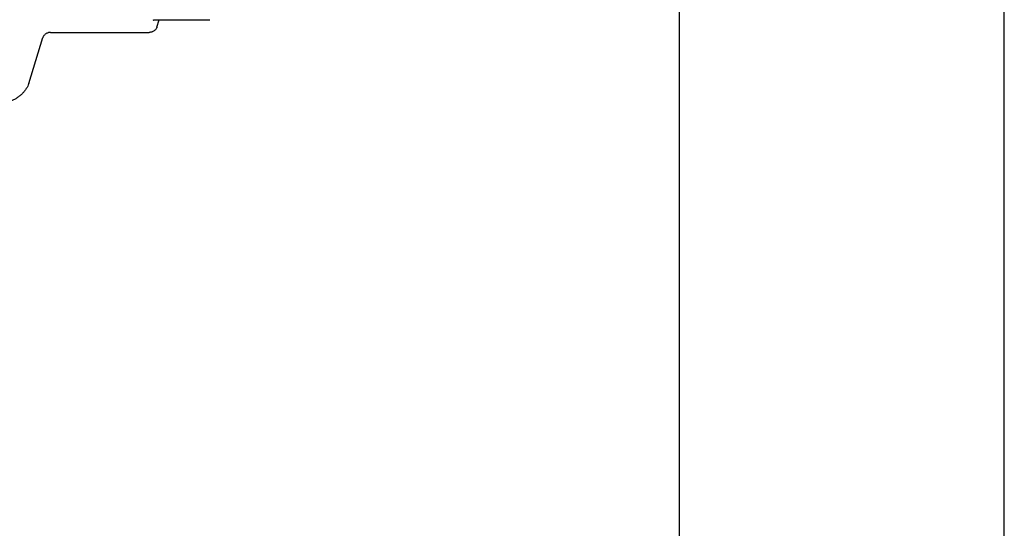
# Model space of a CAD drawing. Header units: millimetres. Extents: x 0 to 594, y 0 to 420.
# Tile 136 of 256: x 564 to 594, y 173 to 189. Entities that reach past the tile are written whole.
import ezdxf

# ---------------------------------------------------------------- set-up
doc = ezdxf.new("R2010")
doc.units = ezdxf.units.MM
doc.header["$LTSCALE"] = 32.67
doc.layers.get('0').update_dxf_attribs({"linetype": 'CONTINUOUS'})

msp = doc.modelspace()

# ---------------------------------------------------------------- linework, layer by layer
at = {"color": 7, "linetype": 'CONTINUOUS'}
for p, q in [((584, 410), (584, 10)), ((594, 8.24228), (594, 409.35318)), ((567.91388, 189.12869), (569.57179, 189.12869)), ((567.9432, 188.89356), (568.01586, 189.12869)), ((564.67108, 188.73689), (567.71058, 188.73689)), ((564.00273, 187.17024), (564.43845, 188.58023))]:
    msp.add_line(p, q, dxfattribs=at)
for points, knots in [([(567.83095, 189.11469), (567.83164, 189.11383), (567.84762, 189.12196), (567.86199, 189.12398), (567.88677, 189.12822), (567.90409, 189.12869), (567.91388, 189.12869)], [0, 0, 0, 0, 0.15877038, 0.36885458, 0.65064934, 1, 1, 1, 1]), ([(564.67108, 188.73689), (564.65874, 188.73689), (564.63359, 188.73475), (564.59638, 188.72578), (564.56016, 188.71131), (564.52631, 188.6919), (564.49608, 188.66827), (564.4706, 188.64128), (564.45085, 188.61193), (564.44172, 188.5908), (564.43845, 188.58023)], [0, 0, 0, 0, 0.12426597, 0.25313853, 0.38449185, 0.51594687, 0.6451144, 0.76983787, 0.8884434, 1, 1, 1, 1]), ([(567.9432, 188.89356), (567.93993, 188.88298), (567.9308, 188.86186), (567.91105, 188.83251), (567.88557, 188.80552), (567.85534, 188.78188), (567.82149, 188.76247), (567.78527, 188.74801), (567.74806, 188.73904), (567.72291, 188.73689), (567.71058, 188.73689)], [0, 0, 0, 0, 0.1115566, 0.23016213, 0.3548856, 0.48405313, 0.61550815, 0.74686147, 0.87573403, 1, 1, 1, 1]), ([(564.00273, 187.17024), (563.9941, 187.14232), (563.97235, 187.08647), (563.92842, 187.00604), (563.87324, 186.92847), (563.80778, 186.85506), (563.73313, 186.78703), (563.65057, 186.72552), (563.56149, 186.67157), (563.46739, 186.62609), (563.36987, 186.58983), (563.27057, 186.56343), (563.17118, 186.54732), (563.10489, 186.54358), (563.07223, 186.54358)], [0, 0, 0, 0, 0.07359473, 0.150379, 0.23021249, 0.31277356, 0.39759375, 0.48409244, 0.5716105, 0.65944292, 0.74687083, 0.83319325, 0.9177591, 1, 1, 1, 1])]:
    msp.add_open_spline(points, degree=3, knots=knots, dxfattribs=at)

doc.saveas('drawing.dxf')
